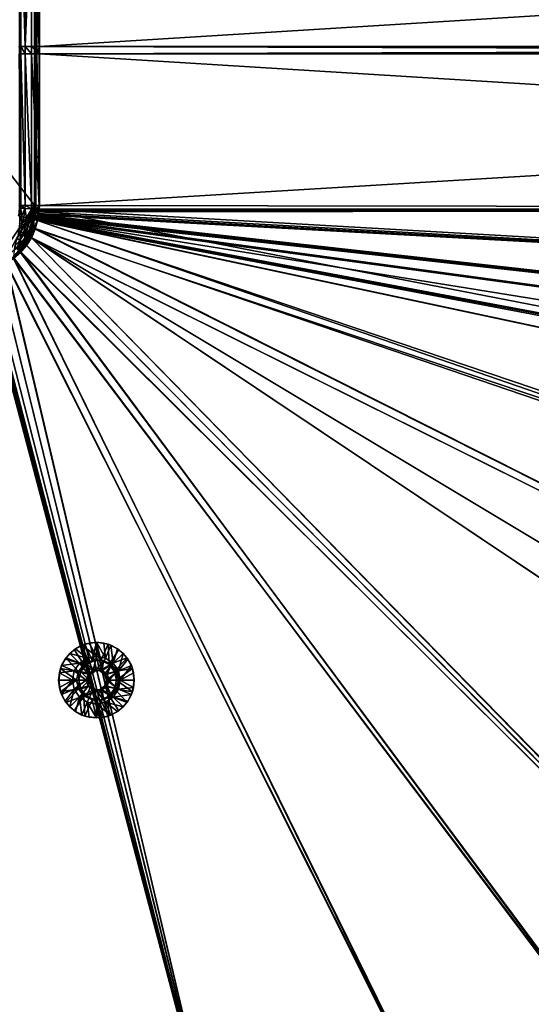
# Model space of a CAD drawing. Header units: metres. Extents: x -901 to 901, y -486 to 401.
# Tile 212 of 256: x 60 to 161, y -189 to 6. Entities that reach past the tile are written whole.
import ezdxf

# ---------------------------------------------------------------- set-up
doc = ezdxf.new("R2010")
doc.units = ezdxf.units.M

msp = doc.modelspace()

# ---------------------------------------------------------------- linework, layer by layer
at = {"layer": 'top0'}
for points in [[(55.315624, 41.877167, -514.045288), (62.686565, 30.845772, -513.916626), (39.047081, 0, -514.329285)], [(63.597927, 30.845772, -500.493134), (63.597927, 0.734328, -500.493134), (562.200745, 31.580099, -490.04892)], [(562.200745, 31.580099, -490.04892), (63.597927, 0.734328, -500.493134), (562.200745, 0.734328, -490.04892)], [(562.26355, 31.580099, -493.048248), (562.26355, 0.734328, -493.048248), (63.660755, 30.845772, -503.492493)], [(39.047081, 0, -514.329285), (62.686565, 30.845772, -513.916626), (62.686565, -30.845772, -513.916626)], [(59.686565, 0.734328, -504.487305), (59.982716, 0.734328, -502.977814), (59.686565, 30.845772, -504.487305)], [(59.982716, 0.734328, -502.977814), (59.982872, 30.845772, -502.977753), (59.686565, 30.845772, -504.487305)], [(59.982716, 0.734328, -502.977814), (60.827255, 0.734328, -501.692108), (59.982872, 30.845772, -502.977753)], [(60.827255, 0.734328, -501.692108), (60.827267, 30.845772, -501.692139), (59.982872, 30.845772, -502.977753)], [(60.827267, 30.845772, -501.692139), (60.827255, 0.734328, -501.692108), (62.094936, 30.845772, -500.821014)], [(60.827255, 0.734328, -501.692108), (62.094975, 0.734328, -500.820831), (62.094936, 30.845772, -500.821014)], [(62.094936, 30.845772, -500.821014), (62.094975, 0.734328, -500.820831), (63.597927, 0.734328, -500.493134)], [(63.597927, 0.734328, -500.493134), (63.597927, 30.845772, -500.493134), (62.094936, 30.845772, -500.821014)], [(62.686565, 0.734328, -504.487305), (62.686565, 30.845772, -504.487305), (62.816422, 0.734328, -503.995819)], [(62.686565, 30.845772, -504.487305), (62.970673, 30.845772, -503.791107), (62.816422, 0.734328, -503.995819)], [(62.686565, 30.845772, -513.916626), (62.686565, 0.734328, -504.487305), (62.686565, -30.845772, -513.916626)], [(62.686565, 30.845772, -513.916626), (62.686565, 30.845772, -504.487305), (62.686565, 0.734328, -504.487305)], [(62.816422, 0.734328, -503.995819), (62.970673, 30.845772, -503.791107), (63.172096, 0.734328, -503.632599)], [(62.970673, 30.845772, -503.791107), (63.660755, 30.845772, -503.492493), (63.172096, 0.734328, -503.632599)], [(63.172096, 0.734328, -503.632599), (63.660755, 30.845772, -503.492493), (63.660755, 0.734328, -503.492493)], [(63.660755, 30.845772, -503.492493), (562.26355, 0.734328, -493.048248), (63.660755, 0.734328, -503.492493)], [(62.686565, -30.845772, -513.916626), (55.14143, -41.94772, -514.04834), (39.047081, 0, -514.329285)], [(59.982716, 0.734328, -502.977814), (59.686565, 0.734328, -504.487305), (59.982716, -0.734328, -502.977814)], [(59.686565, 0.734328, -504.487305), (59.686565, -0.734328, -504.487305), (59.982716, -0.734328, -502.977814)], [(60.827255, 0.734328, -501.692108), (59.982716, 0.734328, -502.977814), (60.827255, -0.734328, -501.692108)], [(59.982716, 0.734328, -502.977814), (59.982716, -0.734328, -502.977814), (60.827255, -0.734328, -501.692108)], [(62.094975, 0.734328, -500.820831), (60.827255, 0.734328, -501.692108), (62.094975, -0.734328, -500.820831)], [(60.827255, 0.734328, -501.692108), (60.827255, -0.734328, -501.692108), (62.094975, -0.734328, -500.820831)], [(63.597927, 0.734328, -500.493134), (62.094975, 0.734328, -500.820831), (63.597927, -0.734328, -500.493134)], [(62.094975, 0.734328, -500.820831), (62.094975, -0.734328, -500.820831), (63.597927, -0.734328, -500.493134)], [(62.816422, 0.734328, -503.995819), (62.816422, -0.734328, -503.995819), (62.686565, -0.734328, -504.487305)], [(62.686565, -0.734328, -504.487305), (62.686565, 0.734328, -504.487305), (62.816422, 0.734328, -503.995819)], [(62.686565, 0.734328, -504.487305), (62.686565, -0.734328, -504.487305), (62.686565, -30.845772, -513.916626)], [(63.172096, 0.734328, -503.632599), (63.172096, -0.734328, -503.632599), (62.816422, 0.734328, -503.995819)], [(63.172096, -0.734328, -503.632599), (62.816422, -0.734328, -503.995819), (62.816422, 0.734328, -503.995819)], [(63.660755, -0.734328, -503.492493), (63.172096, -0.734328, -503.632599), (63.660755, 0.734328, -503.492493)], [(63.172096, -0.734328, -503.632599), (63.172096, 0.734328, -503.632599), (63.660755, 0.734328, -503.492493)], [(562.200745, -0.734328, -490.04892), (562.200745, 0.734328, -490.04892), (63.597927, -0.734328, -500.493134)], [(562.200745, 0.734328, -490.04892), (63.597927, 0.734328, -500.493134), (63.597927, -0.734328, -500.493134)], [(562.26355, 0.734328, -493.048248), (562.26355, -0.734328, -493.048248), (63.660755, 0.734328, -503.492493)], [(562.26355, -0.734328, -493.048248), (63.660755, -0.734328, -503.492493), (63.660755, 0.734328, -503.492493)], [(59.982716, -0.734328, -502.977814), (59.686565, -0.734328, -504.487305), (59.982872, -30.845772, -502.977753)], [(59.686565, -0.734328, -504.487305), (59.686565, -30.845772, -504.487305), (59.982872, -30.845772, -502.977753)], [(60.827255, -0.734328, -501.692108), (59.982716, -0.734328, -502.977814), (60.827267, -30.845772, -501.692139)], [(59.982716, -0.734328, -502.977814), (59.982872, -30.845772, -502.977753), (60.827267, -30.845772, -501.692139)], [(62.094975, -0.734328, -500.820831), (60.827255, -0.734328, -501.692108), (62.094936, -30.845772, -500.821014)], [(60.827255, -0.734328, -501.692108), (60.827267, -30.845772, -501.692139), (62.094936, -30.845772, -500.821014)], [(62.094975, -0.734328, -500.820831), (62.094936, -30.845772, -500.821014), (63.597927, -30.845772, -500.493134)], [(63.597927, -0.734328, -500.493134), (62.094975, -0.734328, -500.820831), (63.597927, -30.845772, -500.493134)], [(62.686565, -0.734328, -504.487305), (62.816422, -0.734328, -503.995819), (62.686565, -30.845772, -504.487305)], [(62.816422, -0.734328, -503.995819), (62.970673, -30.845772, -503.791107), (62.686565, -30.845772, -504.487305)], [(62.686565, -30.845772, -513.916626), (62.686565, -0.734328, -504.487305), (62.686565, -30.845772, -504.487305)], [(62.816422, -0.734328, -503.995819), (63.172096, -0.734328, -503.632599), (62.970673, -30.845772, -503.791107)], [(63.172096, -0.734328, -503.632599), (63.660755, -30.845772, -503.492493), (62.970673, -30.845772, -503.791107)], [(63.172096, -0.734328, -503.632599), (63.660755, -0.734328, -503.492493), (63.660755, -30.845772, -503.492493)], [(63.597927, -0.734328, -500.493134), (63.597927, -30.845772, -500.493134), (562.200745, -0.734328, -490.04892)], [(63.597927, -30.845772, -500.493134), (562.200745, -31.580099, -490.04892), (562.200745, -0.734328, -490.04892)], [(63.660755, -30.845772, -503.492493), (63.660755, -0.734328, -503.492493), (562.26355, -31.580099, -493.048248)], [(562.26355, -31.580099, -493.048248), (63.660755, -0.734328, -503.492493), (562.26355, -0.734328, -493.048248)], [(57.280117, -40.839748, -514.010986), (55.14143, -41.94772, -514.04834), (62.686565, -30.845772, -513.916626)], [(59.189335, -39.288837, -513.977661), (57.280117, -40.839748, -514.010986), (62.686565, -30.845772, -513.916626)], [(62.686565, -30.845772, -513.916626), (60.740246, -37.37962, -513.950623), (59.189335, -39.288837, -513.977661)], [(59.67215, -31.353306, -504.487732), (59.967731, -31.37191, -502.97821), (59.686565, -30.845772, -504.487305)], [(59.967731, -31.37191, -502.97821), (59.982872, -30.845772, -502.977753), (59.686565, -30.845772, -504.487305)], [(59.967731, -31.37191, -502.97821), (60.810856, -31.421383, -501.692505), (59.982872, -30.845772, -502.977753)], [(60.810856, -31.421383, -501.692505), (60.827267, -30.845772, -501.692139), (59.982872, -30.845772, -502.977753)], [(61.848217, -35.240932, -513.931274), (60.740246, -37.37962, -513.950623), (62.686565, -30.845772, -513.916626)], [(60.810856, -31.421383, -501.692505), (62.076519, -31.494387, -500.821228), (60.827267, -30.845772, -501.692139)], [(62.076519, -31.494387, -500.821228), (62.094936, -30.845772, -500.821014), (60.827267, -30.845772, -501.692139)], [(62.487228, -33.018463, -513.920105), (61.848217, -35.240932, -513.931274), (62.686565, -30.845772, -513.916626)], [(62.076519, -31.494387, -500.821228), (63.577065, -31.580099, -500.493591), (62.094936, -30.845772, -500.821014)], [(63.577065, -31.580099, -500.493591), (63.597927, -30.845772, -500.493134), (62.094936, -30.845772, -500.821014)], [(62.487228, -33.018463, -513.920105), (62.686565, -30.845772, -513.916626), (62.667313, -31.523613, -504.487732)], [(62.950924, -31.540569, -503.791534), (62.667313, -31.523613, -504.487732), (62.970673, -30.845772, -503.791107)], [(62.667313, -31.523613, -504.487732), (62.686565, -30.845772, -504.487305), (62.970673, -30.845772, -503.791107)], [(62.686565, -30.845772, -513.916626), (62.686565, -30.845772, -504.487305), (62.667313, -31.523613, -504.487732)], [(63.639893, -31.580099, -503.49292), (62.950924, -31.540569, -503.791534), (63.660755, -30.845772, -503.492493)], [(62.950924, -31.540569, -503.791534), (62.970673, -30.845772, -503.791107), (63.660755, -30.845772, -503.492493)], [(63.597927, -30.845772, -500.493134), (63.577065, -31.580099, -500.493591), (562.200745, -31.580099, -490.04892)], [(63.639893, -31.580099, -503.49292), (63.660755, -30.845772, -503.492493), (562.26355, -31.580099, -493.048248)], [(59.967731, -31.37191, -502.97821), (59.67215, -31.353306, -504.487732), (59.523315, -32.902206, -503.722534)], [(59.739006, -32.953449, -502.980713), (59.967731, -31.37191, -502.97821), (59.523315, -32.902206, -503.722534)], [(60.089436, -33.03619, -502.296417), (59.739006, -32.953449, -502.980713), (59.69632, -34.324642, -502.288818)], [(60.151726, -34.501732, -501.685944), (60.089436, -33.03619, -502.296417), (59.69632, -34.324642, -502.288818)], [(59.967731, -31.37191, -502.97821), (59.739006, -32.953449, -502.980713), (60.089436, -33.03619, -502.296417)], [(60.810856, -31.421383, -501.692505), (59.967731, -31.37191, -502.97821), (60.089436, -33.03619, -502.296417)], [(60.089436, -33.03619, -502.296417), (60.561081, -33.147243, -501.694916), (60.810856, -31.421383, -501.692505)], [(60.151726, -34.501732, -501.685944), (60.561081, -33.147243, -501.694916), (60.089436, -33.03619, -502.296417)], [(61.136627, -33.282528, -501.197906), (60.561081, -33.147243, -501.694916), (60.151726, -34.501732, -501.685944)], [(60.561081, -33.147243, -501.694916), (61.136627, -33.282528, -501.197906), (60.810856, -31.421383, -501.692505)], [(60.810856, -31.421383, -501.692505), (61.136627, -33.282528, -501.197906), (62.076519, -31.494387, -500.821228)], [(61.136627, -33.282528, -501.197906), (61.795322, -33.437168, -500.823608), (62.076519, -31.494387, -500.821228)], [(62.076519, -31.494387, -500.821228), (61.795322, -33.437168, -500.823608), (63.469139, -32.661133, -500.494812)], [(61.795322, -33.437168, -500.823608), (63.426933, -32.935684, -500.495117), (63.469139, -32.661133, -500.494812)], [(63.378803, -33.209328, -500.495422), (63.426933, -32.935684, -500.495117), (61.795322, -33.437168, -500.823608)], [(61.848217, -35.240932, -513.931274), (62.487228, -33.018463, -513.920105), (62.37196, -33.568642, -504.490143)], [(63.577065, -31.580099, -500.493591), (62.076519, -31.494387, -500.821228), (63.558937, -31.84775, -500.493896)], [(62.076519, -31.494387, -500.821228), (63.535072, -32.116413, -500.494202), (63.558937, -31.84775, -500.493896)], [(63.469139, -32.661133, -500.494812), (63.505154, -32.387917, -500.494507), (62.076519, -31.494387, -500.821228)], [(63.505154, -32.387917, -500.494507), (63.535072, -32.116413, -500.494202), (62.076519, -31.494387, -500.821228)], [(62.636902, -32.563469, -504.113037), (62.37196, -33.568642, -504.490143), (62.563957, -32.552517, -504.489014)], [(62.37196, -33.568642, -504.490143), (62.487228, -33.018463, -513.920105), (62.563957, -32.552517, -504.489014)], [(62.443699, -33.585812, -504.114166), (62.37196, -33.568642, -504.490143), (62.636902, -32.563469, -504.113037)], [(62.845047, -32.593876, -503.792816), (62.443699, -33.585812, -504.114166), (62.636902, -32.563469, -504.113037)], [(62.845047, -32.593876, -503.792816), (62.648438, -33.634075, -503.793945), (62.443699, -33.585812, -504.114166)], [(62.487228, -33.018463, -513.920105), (62.667313, -31.523613, -504.487732), (62.563957, -32.552517, -504.489014)], [(62.563957, -32.552517, -504.489014), (62.667313, -31.523613, -504.487732), (62.636902, -32.563469, -504.113037)], [(62.667313, -31.523613, -504.487732), (62.950924, -31.540569, -503.791534), (62.636902, -32.563469, -504.113037)], [(62.636902, -32.563469, -504.113037), (62.950924, -31.540569, -503.791534), (62.845047, -32.593876, -503.792816)], [(63.320282, -33.791721, -503.495331), (62.648438, -33.634075, -503.793945), (62.845047, -32.593876, -503.792816)], [(62.950924, -31.540569, -503.791534), (63.639893, -31.580099, -503.49292), (62.845047, -32.593876, -503.792816)], [(63.639893, -31.580099, -503.49292), (63.320282, -33.791721, -503.495331), (62.845047, -32.593876, -503.792816)], [(63.639893, -31.580099, -503.49292), (556.825012, -127.259506, -492.974121), (63.320282, -33.791721, -503.495331)], [(562.227051, -88.468025, -489.982208), (63.426933, -32.935684, -500.495117), (63.378803, -33.209328, -500.495422)], [(63.469139, -32.661133, -500.494812), (63.426933, -32.935684, -500.495117), (562.227051, -88.468025, -489.982208)], [(63.505154, -32.387917, -500.494507), (63.469139, -32.661133, -500.494812), (562.207336, -60.024014, -490.032196)], [(562.207336, -60.024014, -490.032196), (63.469139, -32.661133, -500.494812), (562.227051, -88.468025, -489.982208)], [(63.535072, -32.116413, -500.494202), (63.505154, -32.387917, -500.494507), (562.207336, -60.024014, -490.032196)], [(562.207336, -60.024014, -490.032196), (562.200745, -31.580099, -490.04892), (63.535072, -32.116413, -500.494202)], [(562.200745, -31.580099, -490.04892), (63.558937, -31.84775, -500.493896), (63.535072, -32.116413, -500.494202)], [(562.200745, -31.580099, -490.04892), (63.577065, -31.580099, -500.493591), (63.558937, -31.84775, -500.493896)], [(562.26355, -31.580099, -493.048248), (562.270081, -60.027832, -493.031525), (63.639893, -31.580099, -503.49292)], [(562.270081, -60.027832, -493.031525), (556.825012, -127.259506, -492.974121), (63.639893, -31.580099, -503.49292)], [(60.151726, -34.501732, -501.685944), (59.69632, -34.324642, -502.288818), (59.555836, -35.78154, -501.679565)], [(60.078735, -36.074673, -501.182739), (60.151726, -34.501732, -501.685944), (59.555836, -35.78154, -501.679565)], [(60.707558, -34.717144, -501.189087), (60.151726, -34.501732, -501.685944), (60.078735, -36.074673, -501.182739)], [(60.676392, -36.409519, -500.811127), (60.707558, -34.717144, -501.189087), (60.078735, -36.074673, -501.182739)], [(60.707558, -34.717144, -501.189087), (61.136627, -33.282528, -501.197906), (60.151726, -34.501732, -501.685944)], [(61.343266, -34.96291, -500.816345), (60.707558, -34.717144, -501.189087), (60.676392, -36.409519, -500.811127)], [(62.75074, -35.498653, -500.496796), (61.343266, -34.96291, -500.816345), (60.676392, -36.409519, -500.811127)], [(61.795322, -33.437168, -500.823608), (61.136627, -33.282528, -501.197906), (60.707558, -34.717144, -501.189087)], [(61.343266, -34.96291, -500.816345), (61.795322, -33.437168, -500.823608), (60.707558, -34.717144, -501.189087)], [(61.795322, -33.437168, -500.823608), (61.343266, -34.96291, -500.816345), (62.75074, -35.498653, -500.496796)], [(61.795322, -33.437168, -500.823608), (63.32428, -33.484169, -500.495697), (63.378803, -33.209328, -500.495422)], [(63.258526, -33.780186, -500.496002), (61.795322, -33.437168, -500.823608), (62.75074, -35.498653, -500.496796)], [(63.258526, -33.780186, -500.496002), (63.263184, -33.760246, -500.495972), (61.795322, -33.437168, -500.823608)], [(63.263184, -33.760246, -500.495972), (63.32428, -33.484169, -500.495697), (61.795322, -33.437168, -500.823608)], [(61.876282, -35.169342, -504.491486), (61.848217, -35.240932, -513.931274), (62.37196, -33.568642, -504.490143)], [(61.876282, -35.169342, -504.491486), (62.37196, -33.568642, -504.490143), (62.443699, -33.585812, -504.114166)], [(62.143368, -35.272217, -503.792572), (61.876282, -35.169342, -504.491486), (62.443699, -33.585812, -504.114166)], [(62.443699, -33.585812, -504.114166), (62.648438, -33.634075, -503.793945), (62.143368, -35.272217, -503.792572)], [(62.648438, -33.634075, -503.793945), (62.439896, -35.387634, -503.575989), (62.143368, -35.272217, -503.792572)], [(62.648438, -33.634075, -503.793945), (63.320282, -33.791721, -503.495331), (62.439896, -35.387634, -503.575989)], [(63.320282, -33.791721, -503.495331), (62.708611, -35.719097, -503.496582), (62.439896, -35.387634, -503.575989)], [(62.708611, -35.719097, -503.496582), (63.320282, -33.791721, -503.495331), (62.849209, -35.558052, -503.495331)], [(63.258526, -33.780186, -500.496002), (62.75074, -35.498653, -500.496796), (62.84177, -35.37413, -500.496002)], [(518.09021, -190.658234, -490.42038), (63.258526, -33.780186, -500.496002), (62.84177, -35.37413, -500.496002)], [(63.320282, -33.791721, -503.495331), (520.393921, -188.45813, -493.390167), (62.849209, -35.558052, -503.495331)], [(553.106445, -138.14418, -490.004761), (63.263184, -33.760246, -500.495972), (63.258526, -33.780186, -500.496002)], [(553.106445, -138.14418, -490.004761), (63.258526, -33.780186, -500.496002), (518.09021, -190.658234, -490.42038)], [(557.079407, -125.99765, -489.9729), (63.32428, -33.484169, -500.495697), (63.263184, -33.760246, -500.495972)], [(557.079407, -125.99765, -489.9729), (63.263184, -33.760246, -500.495972), (553.106445, -138.14418, -490.004761)], [(556.825012, -127.259506, -492.974121), (520.393921, -188.45813, -493.390167), (63.320282, -33.791721, -503.495331)], [(561.663208, -101.056061, -489.961517), (63.378803, -33.209328, -500.495422), (63.32428, -33.484169, -500.495697)], [(559.94458, -113.591835, -489.958405), (63.32428, -33.484169, -500.495697), (557.079407, -125.99765, -489.9729)], [(561.663208, -101.056061, -489.961517), (63.32428, -33.484169, -500.495697), (559.94458, -113.591835, -489.958405)], [(562.227051, -88.468025, -489.982208), (63.378803, -33.209328, -500.495422), (561.663208, -101.056061, -489.961517)], [(59.260544, -37.331959, -501.178589), (60.078735, -36.074673, -501.182739), (59.555836, -35.78154, -501.679565)], [(59.260544, -37.331959, -501.178589), (59.806862, -37.748905, -500.807709), (60.078735, -36.074673, -501.182739)], [(59.806862, -37.748905, -500.807709), (60.676392, -36.409519, -500.811127), (60.078735, -36.074673, -501.182739)], [(59.806862, -37.748905, -500.807709), (61.002476, -38.597122, -500.497314), (60.676392, -36.409519, -500.811127)], [(60.241295, -38.085556, -504.492523), (61.161366, -36.68494, -504.492249), (61.41251, -36.826694, -503.791534)], [(60.740246, -37.37962, -513.950623), (61.161366, -36.68494, -504.492249), (60.241295, -38.085556, -504.492523)], [(60.470753, -38.261562, -503.790802), (60.241295, -38.085556, -504.492523), (61.41251, -36.826694, -503.791534)], [(61.41251, -36.826694, -503.791534), (61.691521, -36.983269, -503.575256), (60.470753, -38.261562, -503.790802)], [(61.691521, -36.983269, -503.575256), (60.725868, -38.456242, -503.574677), (60.470753, -38.261562, -503.790802)], [(60.676392, -36.409519, -500.811127), (62.012142, -37.07814, -500.497162), (62.75074, -35.498653, -500.496796)], [(61.002476, -38.597122, -500.497314), (62.012142, -37.07814, -500.497162), (60.676392, -36.409519, -500.811127)], [(60.978279, -38.655052, -503.497223), (60.725868, -38.456242, -503.574677), (61.691521, -36.983269, -503.575256)], [(60.740246, -37.37962, -513.950623), (61.848217, -35.240932, -513.931274), (61.161366, -36.68494, -504.492249)], [(61.691521, -36.983269, -503.575256), (62.054001, -37.062195, -503.496979), (60.978279, -38.655052, -503.497223)], [(60.978279, -38.655052, -503.497223), (62.054001, -37.062195, -503.496979), (62.116249, -37.232742, -503.495331)], [(62.012142, -37.07814, -500.497162), (61.002476, -38.597122, -500.497314), (62.038971, -37.179729, -500.496002)], [(61.161366, -36.68494, -504.492249), (61.876282, -35.169342, -504.491486), (62.143368, -35.272217, -503.792572)], [(61.848217, -35.240932, -513.931274), (61.876282, -35.169342, -504.491486), (61.161366, -36.68494, -504.492249)], [(61.41251, -36.826694, -503.791534), (61.161366, -36.68494, -504.492249), (62.143368, -35.272217, -503.792572)], [(62.143368, -35.272217, -503.792572), (62.439896, -35.387634, -503.575989), (61.41251, -36.826694, -503.791534)], [(62.439896, -35.387634, -503.575989), (61.691521, -36.983269, -503.575256), (61.41251, -36.826694, -503.791534)], [(62.439896, -35.387634, -503.575989), (62.708611, -35.719097, -503.496582), (61.691521, -36.983269, -503.575256)], [(62.708611, -35.719097, -503.496582), (62.054001, -37.062195, -503.496979), (61.691521, -36.983269, -503.575256)], [(62.75074, -35.498653, -500.496796), (62.012142, -37.07814, -500.497162), (62.038971, -37.179729, -500.496002)], [(62.75074, -35.498653, -500.496796), (62.038971, -37.179729, -500.496002), (62.84177, -35.37413, -500.496002)], [(437.279114, -223.842056, -491.717743), (62.84177, -35.37413, -500.496002), (62.038971, -37.179729, -500.496002)], [(62.054001, -37.062195, -503.496979), (62.849209, -35.558052, -503.495331), (62.116249, -37.232742, -503.495331)], [(62.054001, -37.062195, -503.496979), (62.708611, -35.719097, -503.496582), (62.849209, -35.558052, -503.495331)], [(62.849209, -35.558052, -503.495331), (437.335358, -223.870071, -494.717072), (62.116249, -37.232742, -503.495331)], [(518.09021, -190.658234, -490.42038), (62.84177, -35.37413, -500.496002), (437.279114, -223.842056, -491.717743)], [(520.393921, -188.45813, -493.390167), (437.335358, -223.870071, -494.717072), (62.849209, -35.558052, -503.495331)], [(58.502548, -41.108471, -500.497314), (59.83152, -39.929844, -500.497345), (58.753883, -38.951244, -500.80658)], [(58.753883, -38.951244, -500.80658), (59.806862, -37.748905, -500.807709), (59.260544, -37.331959, -501.178589)], [(58.753883, -38.951244, -500.80658), (60.013931, -39.743046, -500.497345), (59.806862, -37.748905, -500.807709)], [(58.753883, -38.951244, -500.80658), (59.83152, -39.929844, -500.497345), (60.013931, -39.743046, -500.497345)], [(59.134209, -39.343594, -504.492493), (60.241295, -38.085556, -504.492523), (60.470753, -38.261562, -503.790802)], [(59.189335, -39.288837, -513.977661), (60.241295, -38.085556, -504.492523), (59.134209, -39.343594, -504.492493)], [(59.337708, -39.549347, -503.790588), (59.134209, -39.343594, -504.492493), (60.470753, -38.261562, -503.790802)], [(59.189335, -39.288837, -513.977661), (60.740246, -37.37962, -513.950623), (60.241295, -38.085556, -504.492523)], [(60.470753, -38.261562, -503.790802), (60.725868, -38.456242, -503.574677), (59.337708, -39.549347, -503.790588)], [(60.725868, -38.456242, -503.574677), (59.563244, -39.778004, -503.574524), (59.337708, -39.549347, -503.790588)], [(59.563244, -39.778004, -503.574524), (60.725868, -38.456242, -503.574677), (60.978279, -38.655052, -503.497223)], [(59.777237, -39.993813, -503.497284), (59.563244, -39.778004, -503.574524), (60.978279, -38.655052, -503.497223)], [(59.777237, -39.993813, -503.497284), (60.978279, -38.655052, -503.497223), (61.138283, -38.777222, -503.495331)], [(59.777237, -39.993813, -503.497284), (61.138283, -38.777222, -503.495331), (59.937843, -40.155907, -503.495331)], [(60.013931, -39.743046, -500.497345), (61.002476, -38.597122, -500.497314), (59.806862, -37.748905, -500.807709)], [(61.074459, -38.640835, -500.496002), (60.013931, -39.743046, -500.497345), (59.888885, -39.988377, -500.496002)], [(61.074459, -38.640835, -500.496002), (59.888885, -39.988377, -500.496002), (244.527115, -223.826401, -495.064453)], [(59.937843, -40.155907, -503.495331), (61.138283, -38.777222, -503.495331), (244.761276, -223.802536, -498.037628)], [(61.002476, -38.597122, -500.497314), (60.013931, -39.743046, -500.497345), (61.074459, -38.640835, -500.496002)], [(60.978279, -38.655052, -503.497223), (62.116249, -37.232742, -503.495331), (61.138283, -38.777222, -503.495331)], [(62.038971, -37.179729, -500.496002), (61.002476, -38.597122, -500.497314), (61.074459, -38.640835, -500.496002)], [(62.038971, -37.179729, -500.496002), (61.074459, -38.640835, -500.496002), (244.527115, -223.826401, -495.064453)], [(244.761276, -223.802536, -498.037628), (61.138283, -38.777222, -503.495331), (62.116249, -37.232742, -503.495331)], [(244.527115, -223.826401, -495.064453), (340.921021, -223.74939, -493.471313), (62.038971, -37.179729, -500.496002)], [(340.921021, -223.74939, -493.471313), (372.984802, -223.770142, -492.901215), (62.038971, -37.179729, -500.496002)], [(62.038971, -37.179729, -500.496002), (372.984802, -223.770142, -492.901215), (437.279114, -223.842056, -491.717743)], [(437.335358, -223.870071, -494.717072), (341.090759, -223.79567, -496.466583), (62.116249, -37.232742, -503.495331)], [(62.116249, -37.232742, -503.495331), (341.090759, -223.79567, -496.466583), (244.761276, -223.802536, -498.037628)], [(59.777237, -39.993813, -503.497284), (58.423496, -41.176105, -503.497223), (59.563244, -39.778004, -503.574524)], [(58.423496, -41.176105, -503.497223), (59.777237, -39.993813, -503.497284), (58.54258, -41.33704, -503.495331)], [(59.83152, -39.929844, -500.497345), (58.502548, -41.108471, -500.497314), (58.541344, -41.173954, -500.496002)], [(59.888885, -39.988377, -500.496002), (59.83152, -39.929844, -500.497345), (58.541344, -41.173954, -500.496002)], [(59.888885, -39.988377, -500.496002), (58.541344, -41.173954, -500.496002), (196.310562, -223.897324, -495.732025)], [(58.54258, -41.33704, -503.495331), (59.777237, -39.993813, -503.497284), (59.937843, -40.155907, -503.495331)], [(58.54258, -41.33704, -503.495331), (59.937843, -40.155907, -503.495331), (196.53624, -223.843063, -498.702637)], [(60.013931, -39.743046, -500.497345), (59.83152, -39.929844, -500.497345), (59.888885, -39.988377, -500.496002)], [(244.527115, -223.826401, -495.064453), (59.888885, -39.988377, -500.496002), (196.310562, -223.897324, -495.732025)], [(196.53624, -223.843063, -498.702637), (59.937843, -40.155907, -503.495331), (244.761276, -223.802536, -498.037628)], [(99.785164, -223.928391, -496.596436), (55.274639, -42.941269, -500.496002), (53.680698, -43.358025, -500.496002)], [(57.080242, -42.138466, -500.496002), (55.274639, -42.941269, -500.496002), (99.785164, -223.928391, -496.596436)], [(55.299904, -43.002987, -503.495331), (56.984638, -42.293407, -503.495331), (99.888733, -223.959961, -499.592224)], [(56.984638, -42.293407, -503.495331), (58.54258, -41.33704, -503.495331), (148.24852, -223.902283, -499.237854)], [(99.888733, -223.959961, -499.592224), (56.984638, -42.293407, -503.495331), (148.24852, -223.902283, -499.237854)], [(58.541344, -41.173954, -500.496002), (57.080242, -42.138466, -500.496002), (148.050934, -223.930923, -496.255829)], [(148.050934, -223.930923, -496.255829), (57.080242, -42.138466, -500.496002), (99.785164, -223.928391, -496.596436)], [(196.310562, -223.897324, -495.732025), (58.541344, -41.173954, -500.496002), (148.050934, -223.930923, -496.255829)], [(148.24852, -223.902283, -499.237854), (58.54258, -41.33704, -503.495331), (196.53624, -223.843063, -498.702637)], [(51.480598, -223.983383, -499.717346), (55.299904, -43.002987, -503.495331), (99.888733, -223.959961, -499.592224)], [(99.785164, -223.928391, -496.596436), (52.005142, -43.636559, -500.494171), (51.480598, -223.920547, -496.718018)], [(52.290054, -43.616985, -500.494202), (52.005142, -43.636559, -500.494171), (99.785164, -223.928391, -496.596436)], [(52.557301, -43.597996, -500.49411), (52.290054, -43.616985, -500.494202), (99.785164, -223.928391, -496.596436)], [(52.836502, -43.559433, -500.494293), (52.557301, -43.597996, -500.49411), (99.785164, -223.928391, -496.596436)], [(53.680698, -43.358025, -500.496002), (52.836502, -43.559433, -500.494293), (99.785164, -223.928391, -496.596436)]]:
    msp.add_3dface(points, dxfattribs=at)
at = {"layer": 'top0123412'}
for points in [[(68.931068, -120.590393, -498.837433), (70.589943, -118.93116, -498.802704), (72.50396, -121.87146, -498.762604)], [(68.931068, -120.590393, -498.837433), (69.684761, -119.69548, -498.321533), (70.589943, -118.93116, -498.802704)], [(69.684761, -119.69548, -498.321533), (70.821037, -118.762764, -498.297729), (70.589943, -118.93116, -498.802704)], [(73.147644, -120.608025, -497.248779), (70.821037, -118.762764, -498.297729), (69.684761, -119.69548, -498.321533)], [(72.50396, -121.87146, -498.762604), (70.589943, -118.93116, -498.802704), (72.680252, -117.86586, -498.758911)], [(70.589943, -118.93116, -498.802704), (72.117401, -118.069687, -498.270599), (72.680252, -117.86586, -498.758911)], [(70.589943, -118.93116, -498.802704), (70.821037, -118.762764, -498.297729), (72.117401, -118.069687, -498.270599)], [(70.821037, -118.762764, -498.297729), (73.147644, -120.608025, -497.248779), (72.117401, -118.069687, -498.270599)], [(72.117401, -118.069687, -498.270599), (73.52404, -117.642891, -498.241119), (72.680252, -117.86586, -498.758911)], [(72.117401, -118.069687, -498.270599), (74.965958, -120.246262, -497.210693), (73.52404, -117.642891, -498.241119)], [(73.147644, -120.608025, -497.248779), (74.965958, -120.246262, -497.210693), (72.117401, -118.069687, -498.270599)], [(72.50396, -121.87146, -498.762604), (72.680252, -117.86586, -498.758911), (74.107483, -121.099075, -498.729004)], [(72.680252, -117.86586, -498.758911), (74.997368, -117.498787, -498.710358), (74.107483, -121.099075, -498.729004)], [(72.680252, -117.86586, -498.758911), (73.52404, -117.642891, -498.241119), (74.997368, -117.498787, -498.710358)], [(73.52404, -117.642891, -498.241119), (74.9869, -117.498787, -498.21048), (74.997368, -117.498787, -498.710358)], [(74.965958, -120.246262, -497.210693), (74.9869, -117.498787, -498.21048), (73.52404, -117.642891, -498.241119)], [(74.107483, -121.099075, -498.729004), (74.997368, -117.498787, -498.710358), (75.88726, -121.099075, -498.691742)], [(74.965958, -120.246262, -497.210693), (76.784264, -120.608025, -497.172607), (74.9869, -117.498787, -498.21048)], [(76.449753, -117.642891, -498.17984), (74.997368, -117.498787, -498.710358), (74.9869, -117.498787, -498.21048)], [(76.784264, -120.608025, -497.172607), (76.449753, -117.642891, -498.17984), (74.9869, -117.498787, -498.21048)], [(74.997368, -117.498787, -498.710358), (77.314484, -117.86586, -498.661835), (75.88726, -121.099075, -498.691742)], [(77.314484, -117.86586, -498.661835), (74.997368, -117.498787, -498.710358), (76.449753, -117.642891, -498.17984)], [(75.88726, -121.099075, -498.691742), (77.314484, -117.86586, -498.661835), (77.490784, -121.87146, -498.658142)], [(77.856392, -118.069687, -498.15036), (77.314484, -117.86586, -498.661835), (76.449753, -117.642891, -498.17984)], [(76.449753, -117.642891, -498.17984), (76.784264, -120.608025, -497.172607), (77.856392, -118.069687, -498.15036)], [(76.784264, -120.608025, -497.172607), (78.32576, -121.638245, -497.14032), (77.856392, -118.069687, -498.15036)], [(77.314484, -117.86586, -498.661835), (79.404793, -118.93116, -498.618042), (77.490784, -121.87146, -498.658142)], [(79.404793, -118.93116, -498.618042), (77.314484, -117.86586, -498.661835), (77.856392, -118.069687, -498.15036)], [(77.490784, -121.87146, -498.658142), (79.404793, -118.93116, -498.618042), (81.063667, -120.590393, -498.583313)], [(79.152763, -118.762764, -498.12323), (79.404793, -118.93116, -498.618042), (77.856392, -118.069687, -498.15036)], [(77.856392, -118.069687, -498.15036), (78.32576, -121.638245, -497.14032), (79.152763, -118.762764, -498.12323)], [(78.32576, -121.638245, -497.14032), (80.289032, -119.69548, -498.099426), (79.152763, -118.762764, -498.12323)], [(79.404793, -118.93116, -498.618042), (79.152763, -118.762764, -498.12323), (80.289032, -119.69548, -498.099426)], [(81.063667, -120.590393, -498.583313), (79.404793, -118.93116, -498.618042), (80.289032, -119.69548, -498.099426)], [(67.866005, -122.68116, -498.859741), (68.931068, -120.590393, -498.837433), (71.394279, -123.263252, -498.785858)], [(68.059319, -122.128654, -498.355591), (68.931068, -120.590393, -498.837433), (67.866005, -122.68116, -498.859741)], [(68.059319, -122.128654, -498.355591), (68.752243, -120.832008, -498.341064), (68.931068, -120.590393, -498.837433)], [(68.059319, -122.128654, -498.355591), (71.606148, -121.638245, -497.281067), (68.752243, -120.832008, -498.341064)], [(68.752243, -120.832008, -498.341064), (69.684761, -119.69548, -498.321533), (68.931068, -120.590393, -498.837433)], [(71.606148, -121.638245, -497.281067), (69.684761, -119.69548, -498.321533), (68.752243, -120.832008, -498.341064)], [(71.394279, -123.263252, -498.785858), (68.931068, -120.590393, -498.837433), (72.50396, -121.87146, -498.762604)], [(71.606148, -121.638245, -497.281067), (73.147644, -120.608025, -497.248779), (69.684761, -119.69548, -498.321533)], [(74.348053, -123.096672, -497.223633), (73.147644, -120.608025, -497.248779), (71.606148, -121.638245, -497.281067)], [(72.50396, -121.87146, -498.762604), (74.107483, -121.099075, -498.729004), (72.996101, -121.87146, -522.257446)], [(72.996101, -121.87146, -522.257446), (74.599625, -121.099075, -522.223877), (74.87162, -123.096672, -522.21814)], [(74.107483, -121.099075, -498.729004), (74.599625, -121.099075, -522.223877), (72.996101, -121.87146, -522.257446)], [(74.965958, -120.246262, -497.210693), (73.147644, -120.608025, -497.248779), (74.348053, -123.096672, -497.223633)], [(74.599625, -121.099075, -522.223877), (74.107483, -121.099075, -498.729004), (76.379402, -121.099075, -522.186584)], [(74.107483, -121.099075, -498.729004), (75.88726, -121.099075, -498.691742), (76.379402, -121.099075, -522.186584)], [(75.583855, -123.096672, -497.197754), (74.965958, -120.246262, -497.210693), (74.348053, -123.096672, -497.223633)], [(74.87162, -123.096672, -522.21814), (74.599625, -121.099075, -522.223877), (76.379402, -121.099075, -522.186584)], [(74.87162, -123.096672, -522.21814), (76.379402, -121.099075, -522.186584), (76.107414, -123.096672, -522.192261)], [(75.583855, -123.096672, -497.197754), (76.784264, -120.608025, -497.172607), (74.965958, -120.246262, -497.210693)], [(78.32576, -121.638245, -497.14032), (76.784264, -120.608025, -497.172607), (75.583855, -123.096672, -497.197754)], [(76.379402, -121.099075, -522.186584), (75.88726, -121.099075, -498.691742), (77.490784, -121.87146, -498.658142)], [(76.379402, -121.099075, -522.186584), (77.982925, -121.87146, -522.153015), (76.107414, -123.096672, -522.192261)], [(76.379402, -121.099075, -522.186584), (77.490784, -121.87146, -498.658142), (77.982925, -121.87146, -522.153015)], [(77.490784, -121.87146, -498.658142), (81.063667, -120.590393, -498.583313), (78.600456, -123.263252, -498.634888)], [(78.32576, -121.638245, -497.14032), (79.355751, -123.180069, -497.118744), (80.289032, -119.69548, -498.099426)], [(81.063667, -120.590393, -498.583313), (82.128731, -122.68116, -498.560974), (78.600456, -123.263252, -498.634888)], [(79.355751, -123.180069, -497.118744), (81.22155, -120.832008, -498.079895), (80.289032, -119.69548, -498.099426)], [(81.22155, -120.832008, -498.079895), (79.355751, -123.180069, -497.118744), (81.914474, -122.128654, -498.065369)], [(81.063667, -120.590393, -498.583313), (80.289032, -119.69548, -498.099426), (81.22155, -120.832008, -498.079895)], [(82.128731, -122.68116, -498.560974), (81.063667, -120.590393, -498.583313), (81.914474, -122.128654, -498.065369)], [(81.914474, -122.128654, -498.065369), (81.063667, -120.590393, -498.583313), (81.22155, -120.832008, -498.079895)], [(67.499016, -124.998787, -498.867432), (67.866005, -122.68116, -498.859741), (70.998245, -124.998787, -498.794128)], [(67.632622, -123.535606, -498.364532), (67.866005, -122.68116, -498.859741), (67.499016, -124.998787, -498.867432)], [(67.632622, -123.535606, -498.364532), (68.059319, -122.128654, -498.355591), (67.866005, -122.68116, -498.859741)], [(67.632622, -123.535606, -498.364532), (70.576157, -123.180069, -497.302643), (68.059319, -122.128654, -498.355591)], [(70.998245, -124.998787, -498.794128), (67.866005, -122.68116, -498.859741), (71.394279, -123.263252, -498.785858)], [(70.576157, -123.180069, -497.302643), (71.606148, -121.638245, -497.281067), (68.059319, -122.128654, -498.355591)], [(71.606148, -121.638245, -497.281067), (70.576157, -123.180069, -497.302643), (73.348274, -123.823212, -497.244598)], [(71.394279, -123.263252, -498.785858), (72.50396, -121.87146, -498.762604), (71.886429, -123.263252, -522.280701)], [(74.348053, -123.096672, -497.223633), (71.606148, -121.638245, -497.281067), (73.348274, -123.823212, -497.244598)], [(71.886429, -123.263252, -522.280701), (72.996101, -121.87146, -522.257446), (73.871834, -123.823212, -522.239075)], [(72.50396, -121.87146, -498.762604), (72.996101, -121.87146, -522.257446), (71.886429, -123.263252, -522.280701)], [(73.871834, -123.823212, -522.239075), (72.996101, -121.87146, -522.257446), (74.87162, -123.096672, -522.21814)], [(76.583633, -123.823212, -497.176819), (78.32576, -121.638245, -497.14032), (75.583855, -123.096672, -497.197754)], [(76.107414, -123.096672, -522.192261), (77.982925, -121.87146, -522.153015), (77.107193, -123.823212, -522.171326)], [(79.355751, -123.180069, -497.118744), (78.32576, -121.638245, -497.14032), (76.583633, -123.823212, -497.176819)], [(77.982925, -121.87146, -522.153015), (79.092598, -123.263252, -522.129761), (77.107193, -123.823212, -522.171326)], [(77.490784, -121.87146, -498.658142), (78.600456, -123.263252, -498.634888), (77.982925, -121.87146, -522.153015)], [(77.982925, -121.87146, -522.153015), (78.600456, -123.263252, -498.634888), (79.092598, -123.263252, -522.129761)], [(78.600456, -123.263252, -498.634888), (82.128731, -122.68116, -498.560974), (78.99649, -124.998787, -498.626587)], [(82.128731, -122.68116, -498.560974), (82.496773, -124.998787, -498.603302), (78.99649, -124.998787, -498.626587)], [(79.355751, -123.180069, -497.118744), (79.717438, -124.998787, -497.111176), (81.914474, -122.128654, -498.065369)], [(81.914474, -122.128654, -498.065369), (79.717438, -124.998787, -497.111176), (82.341171, -123.535606, -498.056427)], [(82.341171, -123.535606, -498.056427), (82.128731, -122.68116, -498.560974), (81.914474, -122.128654, -498.065369)], [(82.496773, -124.998787, -498.603302), (82.128731, -122.68116, -498.560974), (82.341171, -123.535606, -498.056427)], [(67.488541, -124.998787, -498.367554), (67.632622, -123.535606, -498.364532), (67.499016, -124.998787, -498.867432)], [(67.488541, -124.998787, -498.367554), (70.214478, -124.998787, -497.310242), (67.632622, -123.535606, -498.364532)], [(67.488541, -124.998787, -498.367554), (67.499016, -124.998787, -498.867432), (67.632622, -126.46196, -498.364532)], [(70.214478, -124.998787, -497.310242), (67.488541, -124.998787, -498.367554), (67.632622, -126.46196, -498.364532)], [(67.866005, -127.316414, -498.859741), (67.499016, -124.998787, -498.867432), (70.998245, -124.998787, -498.794128)], [(67.499016, -124.998787, -498.867432), (67.866005, -127.316414, -498.859741), (67.632622, -126.46196, -498.364532)], [(70.214478, -124.998787, -497.310242), (70.576157, -123.180069, -497.302643), (67.632622, -123.535606, -498.364532)], [(68.059319, -127.868912, -498.355591), (70.214478, -124.998787, -497.310242), (67.632622, -126.46196, -498.364532)], [(67.866005, -127.316414, -498.859741), (70.998245, -124.998787, -498.794128), (71.394279, -126.734322, -498.785858)], [(70.576157, -126.817497, -497.302643), (70.214478, -124.998787, -497.310242), (68.059319, -127.868912, -498.355591)], [(70.576157, -123.180069, -497.302643), (70.214478, -124.998787, -497.310242), (72.966393, -124.998787, -497.252594)], [(70.214478, -124.998787, -497.310242), (70.576157, -126.817497, -497.302643), (72.966393, -124.998787, -497.252594)], [(73.348274, -123.823212, -497.244598), (70.576157, -123.180069, -497.302643), (72.966393, -124.998787, -497.252594)], [(72.966393, -124.998787, -497.252594), (70.576157, -126.817497, -497.302643), (73.348274, -126.174355, -497.244598)], [(70.998245, -124.998787, -498.794128), (71.394279, -123.263252, -498.785858), (71.490395, -124.998787, -522.289001)], [(71.490395, -124.998787, -522.289001), (71.886429, -126.734322, -522.280701), (70.998245, -124.998787, -498.794128)], [(71.886429, -126.734322, -522.280701), (71.394279, -126.734322, -498.785858), (70.998245, -124.998787, -498.794128)], [(71.394279, -123.263252, -498.785858), (71.886429, -123.263252, -522.280701), (71.490395, -124.998787, -522.289001)], [(71.490395, -124.998787, -522.289001), (71.886429, -123.263252, -522.280701), (73.489952, -124.998787, -522.24707)], [(71.886429, -126.734322, -522.280701), (71.490395, -124.998787, -522.289001), (73.489952, -124.998787, -522.24707)], [(73.489952, -124.998787, -522.24707), (71.886429, -123.263252, -522.280701), (73.871834, -123.823212, -522.239075)], [(73.871834, -126.174355, -522.239075), (71.886429, -126.734322, -522.280701), (73.489952, -124.998787, -522.24707)], [(73.489952, -124.998787, -522.24707), (73.871834, -123.823212, -522.239075), (72.966393, -124.998787, -497.252594)], [(73.871834, -123.823212, -522.239075), (73.348274, -123.823212, -497.244598), (72.966393, -124.998787, -497.252594)], [(72.966393, -124.998787, -497.252594), (73.348274, -126.174355, -497.244598), (73.489952, -124.998787, -522.24707)], [(73.871834, -123.823212, -522.239075), (74.87162, -123.096672, -522.21814), (73.348274, -123.823212, -497.244598)], [(74.87162, -123.096672, -522.21814), (74.348053, -123.096672, -497.223633), (73.348274, -123.823212, -497.244598)], [(73.348274, -126.174355, -497.244598), (73.871834, -126.174355, -522.239075), (73.489952, -124.998787, -522.24707)], [(74.348053, -123.096672, -497.223633), (74.87162, -123.096672, -522.21814), (75.583855, -123.096672, -497.197754)], [(74.87162, -123.096672, -522.21814), (76.107414, -123.096672, -522.192261), (75.583855, -123.096672, -497.197754)], [(75.583855, -123.096672, -497.197754), (76.107414, -123.096672, -522.192261), (77.107193, -123.823212, -522.171326)], [(75.583855, -123.096672, -497.197754), (77.107193, -123.823212, -522.171326), (76.583633, -123.823212, -497.176819)], [(76.965515, -124.998787, -497.168823), (79.355751, -123.180069, -497.118744), (76.583633, -123.823212, -497.176819)], [(77.107193, -123.823212, -522.171326), (77.489075, -124.998787, -522.16333), (76.583633, -123.823212, -497.176819)], [(76.583633, -123.823212, -497.176819), (77.489075, -124.998787, -522.16333), (76.965515, -124.998787, -497.168823)], [(76.583633, -126.174355, -497.176819), (79.355751, -126.817497, -497.118744), (76.965515, -124.998787, -497.168823)], [(76.583633, -126.174355, -497.176819), (76.965515, -124.998787, -497.168823), (77.107193, -126.174355, -522.171326)], [(76.965515, -124.998787, -497.168823), (79.717438, -124.998787, -497.111176), (79.355751, -123.180069, -497.118744)], [(79.355751, -126.817497, -497.118744), (79.717438, -124.998787, -497.111176), (76.965515, -124.998787, -497.168823)], [(77.107193, -126.174355, -522.171326), (76.965515, -124.998787, -497.168823), (77.489075, -124.998787, -522.16333)], [(77.107193, -123.823212, -522.171326), (79.092598, -123.263252, -522.129761), (77.489075, -124.998787, -522.16333)], [(77.489075, -124.998787, -522.16333), (79.092598, -126.734322, -522.129761), (77.107193, -126.174355, -522.171326)], [(79.092598, -123.263252, -522.129761), (79.48864, -124.998787, -522.12146), (77.489075, -124.998787, -522.16333)], [(77.489075, -124.998787, -522.16333), (79.48864, -124.998787, -522.12146), (79.092598, -126.734322, -522.129761)], [(78.600456, -123.263252, -498.634888), (78.99649, -124.998787, -498.626587), (79.092598, -123.263252, -522.129761)], [(78.99649, -124.998787, -498.626587), (82.128731, -127.316414, -498.560974), (78.600456, -126.734322, -498.634888)], [(79.092598, -126.734322, -522.129761), (79.48864, -124.998787, -522.12146), (78.600456, -126.734322, -498.634888)], [(78.600456, -126.734322, -498.634888), (79.48864, -124.998787, -522.12146), (78.99649, -124.998787, -498.626587)], [(79.092598, -123.263252, -522.129761), (78.99649, -124.998787, -498.626587), (79.48864, -124.998787, -522.12146)], [(78.99649, -124.998787, -498.626587), (82.496773, -124.998787, -498.603302), (82.128731, -127.316414, -498.560974)], [(79.717438, -124.998787, -497.111176), (79.355751, -126.817497, -497.118744), (82.341171, -126.46196, -498.056427)], [(79.717438, -124.998787, -497.111176), (82.485252, -124.998787, -498.053406), (82.341171, -123.535606, -498.056427)], [(82.485252, -124.998787, -498.053406), (79.717438, -124.998787, -497.111176), (82.341171, -126.46196, -498.056427)], [(82.341171, -126.46196, -498.056427), (82.128731, -127.316414, -498.560974), (82.496773, -124.998787, -498.603302)], [(82.485252, -124.998787, -498.053406), (82.496773, -124.998787, -498.603302), (82.341171, -123.535606, -498.056427)], [(82.485252, -124.998787, -498.053406), (82.341171, -126.46196, -498.056427), (82.496773, -124.998787, -498.603302)], [(67.632622, -126.46196, -498.364532), (67.866005, -127.316414, -498.859741), (68.059319, -127.868912, -498.355591)], [(68.931068, -129.407181, -498.837433), (67.866005, -127.316414, -498.859741), (71.394279, -126.734322, -498.785858)], [(68.752243, -129.165558, -498.341064), (70.576157, -126.817497, -497.302643), (68.059319, -127.868912, -498.355591)], [(70.576157, -126.817497, -497.302643), (68.752243, -129.165558, -498.341064), (69.684761, -130.302078, -498.321533)], [(68.931068, -129.407181, -498.837433), (71.394279, -126.734322, -498.785858), (72.50396, -128.126114, -498.762604)], [(71.606148, -128.359329, -497.281067), (70.576157, -126.817497, -497.302643), (69.684761, -130.302078, -498.321533)], [(70.576157, -126.817497, -497.302643), (71.606148, -128.359329, -497.281067), (73.348274, -126.174355, -497.244598)], [(71.886429, -126.734322, -522.280701), (72.996101, -128.126114, -522.257446), (71.394279, -126.734322, -498.785858)], [(72.996101, -128.126114, -522.257446), (72.50396, -128.126114, -498.762604), (71.394279, -126.734322, -498.785858)], [(73.348274, -126.174355, -497.244598), (71.606148, -128.359329, -497.281067), (74.348053, -126.900894, -497.223633)], [(71.606148, -128.359329, -497.281067), (73.147644, -129.389542, -497.248779), (74.348053, -126.900894, -497.223633)], [(72.996101, -128.126114, -522.257446), (71.886429, -126.734322, -522.280701), (73.871834, -126.174355, -522.239075)], [(74.87162, -126.900894, -522.21814), (72.996101, -128.126114, -522.257446), (73.871834, -126.174355, -522.239075)], [(74.87162, -126.900894, -522.21814), (74.599625, -128.898499, -522.223877), (72.996101, -128.126114, -522.257446)], [(74.348053, -126.900894, -497.223633), (73.147644, -129.389542, -497.248779), (74.965958, -129.751312, -497.210693)], [(73.348274, -126.174355, -497.244598), (74.348053, -126.900894, -497.223633), (73.871834, -126.174355, -522.239075)], [(74.348053, -126.900894, -497.223633), (74.87162, -126.900894, -522.21814), (73.871834, -126.174355, -522.239075)], [(74.348053, -126.900894, -497.223633), (74.965958, -129.751312, -497.210693), (75.583855, -126.900894, -497.197754)], [(74.87162, -126.900894, -522.21814), (74.348053, -126.900894, -497.223633), (76.107414, -126.900894, -522.192261)], [(74.348053, -126.900894, -497.223633), (75.583855, -126.900894, -497.197754), (76.107414, -126.900894, -522.192261)], [(76.379402, -128.898499, -522.186584), (74.599625, -128.898499, -522.223877), (74.87162, -126.900894, -522.21814)], [(76.107414, -126.900894, -522.192261), (76.379402, -128.898499, -522.186584), (74.87162, -126.900894, -522.21814)], [(74.965958, -129.751312, -497.210693), (76.784264, -129.389542, -497.172607), (75.583855, -126.900894, -497.197754)], [(75.583855, -126.900894, -497.197754), (78.32576, -128.359329, -497.14032), (76.583633, -126.174355, -497.176819)], [(76.107414, -126.900894, -522.192261), (75.583855, -126.900894, -497.197754), (76.583633, -126.174355, -497.176819)], [(75.583855, -126.900894, -497.197754), (76.784264, -129.389542, -497.172607), (78.32576, -128.359329, -497.14032)], [(77.107193, -126.174355, -522.171326), (77.982925, -128.126114, -522.153015), (76.107414, -126.900894, -522.192261)], [(76.107414, -126.900894, -522.192261), (76.583633, -126.174355, -497.176819), (77.107193, -126.174355, -522.171326)], [(77.982925, -128.126114, -522.153015), (76.379402, -128.898499, -522.186584), (76.107414, -126.900894, -522.192261)], [(78.32576, -128.359329, -497.14032), (79.355751, -126.817497, -497.118744), (76.583633, -126.174355, -497.176819)], [(79.092598, -126.734322, -522.129761), (77.982925, -128.126114, -522.153015), (77.107193, -126.174355, -522.171326)], [(78.600456, -126.734322, -498.634888), (81.063667, -129.407181, -498.583313), (77.490784, -128.126114, -498.658142)], [(77.982925, -128.126114, -522.153015), (79.092598, -126.734322, -522.129761), (77.490784, -128.126114, -498.658142)], [(77.490784, -128.126114, -498.658142), (79.092598, -126.734322, -522.129761), (78.600456, -126.734322, -498.634888)], [(79.355751, -126.817497, -497.118744), (78.32576, -128.359329, -497.14032), (81.914474, -127.868912, -498.065369)], [(82.128731, -127.316414, -498.560974), (81.063667, -129.407181, -498.583313), (78.600456, -126.734322, -498.634888)], [(82.341171, -126.46196, -498.056427), (79.355751, -126.817497, -497.118744), (81.914474, -127.868912, -498.065369)], [(82.341171, -126.46196, -498.056427), (81.914474, -127.868912, -498.065369), (82.128731, -127.316414, -498.560974)], [(67.866005, -127.316414, -498.859741), (68.931068, -129.407181, -498.837433), (68.059319, -127.868912, -498.355591)], [(68.059319, -127.868912, -498.355591), (68.931068, -129.407181, -498.837433), (68.752243, -129.165558, -498.341064)], [(70.589943, -131.066406, -498.802704), (68.931068, -129.407181, -498.837433), (72.50396, -128.126114, -498.762604)], [(71.606148, -128.359329, -497.281067), (69.684761, -130.302078, -498.321533), (70.821037, -131.234802, -498.297729)], [(70.589943, -131.066406, -498.802704), (72.50396, -128.126114, -498.762604), (72.680252, -132.131714, -498.758911)], [(72.117401, -131.927887, -498.270599), (71.606148, -128.359329, -497.281067), (70.821037, -131.234802, -498.297729)], [(73.147644, -129.389542, -497.248779), (71.606148, -128.359329, -497.281067), (72.117401, -131.927887, -498.270599)], [(72.50396, -128.126114, -498.762604), (74.107483, -128.898499, -498.729004), (72.680252, -132.131714, -498.758911)], [(72.996101, -128.126114, -522.257446), (74.599625, -128.898499, -522.223877), (72.50396, -128.126114, -498.762604)], [(74.599625, -128.898499, -522.223877), (74.107483, -128.898499, -498.729004), (72.50396, -128.126114, -498.762604)], [(72.680252, -132.131714, -498.758911), (74.107483, -128.898499, -498.729004), (74.997368, -132.498779, -498.710358)], [(74.107483, -128.898499, -498.729004), (75.88726, -128.898499, -498.691742), (74.997368, -132.498779, -498.710358)], [(74.107483, -128.898499, -498.729004), (74.599625, -128.898499, -522.223877), (75.88726, -128.898499, -498.691742)], [(74.599625, -128.898499, -522.223877), (76.379402, -128.898499, -522.186584), (75.88726, -128.898499, -498.691742)], [(74.997368, -132.498779, -498.710358), (75.88726, -128.898499, -498.691742), (77.314484, -132.131714, -498.661835)], [(75.88726, -128.898499, -498.691742), (77.490784, -128.126114, -498.658142), (77.314484, -132.131714, -498.661835)], [(75.88726, -128.898499, -498.691742), (76.379402, -128.898499, -522.186584), (77.982925, -128.126114, -522.153015)], [(75.88726, -128.898499, -498.691742), (77.982925, -128.126114, -522.153015), (77.490784, -128.126114, -498.658142)], [(78.32576, -128.359329, -497.14032), (76.784264, -129.389542, -497.172607), (80.289032, -130.302078, -498.099426)], [(77.314484, -132.131714, -498.661835), (77.490784, -128.126114, -498.658142), (79.404793, -131.066406, -498.618042)], [(77.490784, -128.126114, -498.658142), (81.063667, -129.407181, -498.583313), (79.404793, -131.066406, -498.618042)], [(81.914474, -127.868912, -498.065369), (78.32576, -128.359329, -497.14032), (81.22155, -129.165558, -498.079895)], [(78.32576, -128.359329, -497.14032), (80.289032, -130.302078, -498.099426), (81.22155, -129.165558, -498.079895)], [(81.914474, -127.868912, -498.065369), (81.063667, -129.407181, -498.583313), (82.128731, -127.316414, -498.560974)], [(81.914474, -127.868912, -498.065369), (81.22155, -129.165558, -498.079895), (81.063667, -129.407181, -498.583313)], [(68.931068, -129.407181, -498.837433), (69.684761, -130.302078, -498.321533), (68.752243, -129.165558, -498.341064)], [(68.931068, -129.407181, -498.837433), (70.589943, -131.066406, -498.802704), (69.684761, -130.302078, -498.321533)], [(70.589943, -131.066406, -498.802704), (70.821037, -131.234802, -498.297729), (69.684761, -130.302078, -498.321533)], [(73.52404, -132.354675, -498.241119), (73.147644, -129.389542, -497.248779), (72.117401, -131.927887, -498.270599)], [(74.965958, -129.751312, -497.210693), (73.147644, -129.389542, -497.248779), (74.9869, -132.498779, -498.21048)], [(73.147644, -129.389542, -497.248779), (73.52404, -132.354675, -498.241119), (74.9869, -132.498779, -498.21048)], [(76.784264, -129.389542, -497.172607), (74.965958, -129.751312, -497.210693), (77.856392, -131.927887, -498.15036)], [(77.856392, -131.927887, -498.15036), (74.965958, -129.751312, -497.210693), (76.449753, -132.354675, -498.17984)], [(74.965958, -129.751312, -497.210693), (74.9869, -132.498779, -498.21048), (76.449753, -132.354675, -498.17984)], [(76.784264, -129.389542, -497.172607), (79.152763, -131.234802, -498.12323), (80.289032, -130.302078, -498.099426)], [(79.152763, -131.234802, -498.12323), (76.784264, -129.389542, -497.172607), (77.856392, -131.927887, -498.15036)], [(80.289032, -130.302078, -498.099426), (79.152763, -131.234802, -498.12323), (79.404793, -131.066406, -498.618042)], [(81.063667, -129.407181, -498.583313), (80.289032, -130.302078, -498.099426), (79.404793, -131.066406, -498.618042)], [(81.22155, -129.165558, -498.079895), (80.289032, -130.302078, -498.099426), (81.063667, -129.407181, -498.583313)], [(70.821037, -131.234802, -498.297729), (70.589943, -131.066406, -498.802704), (72.117401, -131.927887, -498.270599)], [(70.589943, -131.066406, -498.802704), (72.680252, -132.131714, -498.758911), (72.117401, -131.927887, -498.270599)], [(72.117401, -131.927887, -498.270599), (72.680252, -132.131714, -498.758911), (73.52404, -132.354675, -498.241119)], [(72.680252, -132.131714, -498.758911), (74.997368, -132.498779, -498.710358), (73.52404, -132.354675, -498.241119)], [(73.52404, -132.354675, -498.241119), (74.997368, -132.498779, -498.710358), (74.9869, -132.498779, -498.21048)], [(76.449753, -132.354675, -498.17984), (74.9869, -132.498779, -498.21048), (74.997368, -132.498779, -498.710358)], [(77.314484, -132.131714, -498.661835), (76.449753, -132.354675, -498.17984), (74.997368, -132.498779, -498.710358)], [(77.856392, -131.927887, -498.15036), (76.449753, -132.354675, -498.17984), (77.314484, -132.131714, -498.661835)], [(79.404793, -131.066406, -498.618042), (77.856392, -131.927887, -498.15036), (77.314484, -132.131714, -498.661835)], [(79.404793, -131.066406, -498.618042), (79.152763, -131.234802, -498.12323), (77.856392, -131.927887, -498.15036)]]:
    msp.add_3dface(points, dxfattribs=at)

doc.saveas('drawing.dxf')
